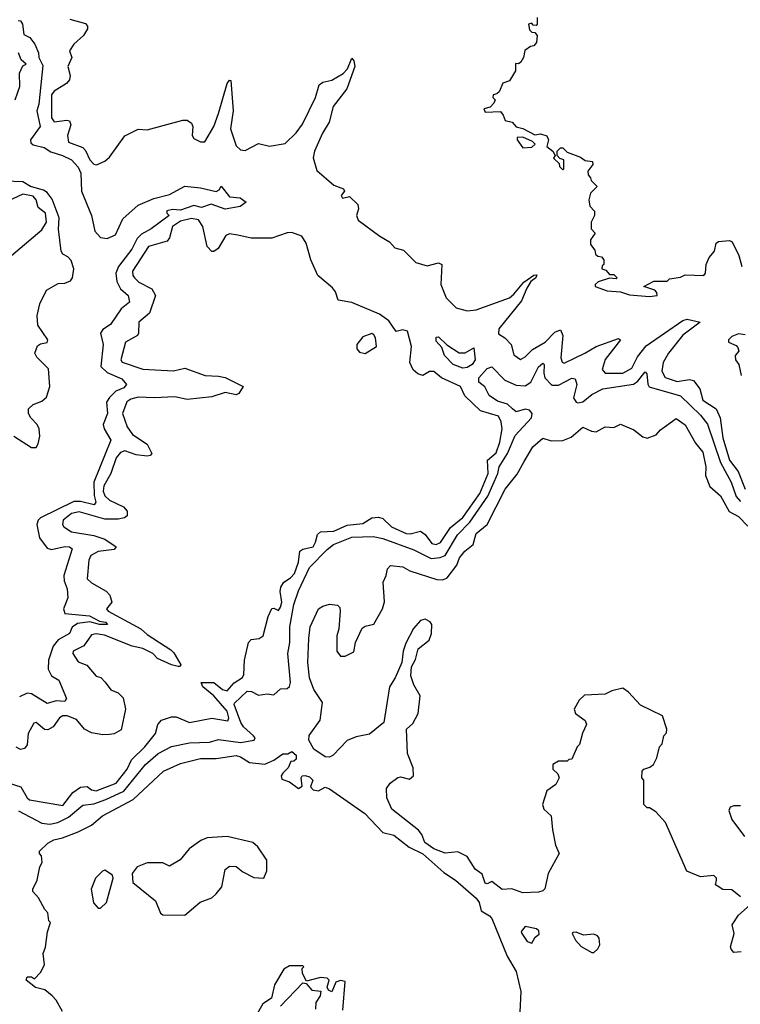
# Model space of a CAD drawing. Extents: x 2604950 to 2749250, y 940531 to 1028284.
# Tile 147 of 220: x 2674911 to 2678153, y 983367 to 987796. Entities that reach past the tile are written whole.
import ezdxf

# ---------------------------------------------------------------- set-up
doc = ezdxf.new("R2010")
doc.units = 0

msp = doc.modelspace()

# ---------------------------------------------------------------- linework, layer by layer
at = {"layer": '0CON05XD'}
for points in [[(2674905, 987792.5), (2674915, 987790), (2674923.3, 987775), (2674929.3, 987729.3), (2674957.5, 987715), (2674980, 987685), (2674996.4, 987646.4), (2674996.7, 987625), (2675015, 987590), (2674997.3, 987415), (2674988.6, 987385), (2675003.1, 987315), (2674959.2, 987255), (2674961.7, 987241.7), (2674972.1, 987232.1), (2675021.3, 987221.3), (2675051.8, 987201.8), (2675104.5, 987185.5), (2675144.2, 987165), (2675175, 987131.9), (2675186.7, 987105), (2675188.8, 987025), (2675233.8, 986915), (2675249.1, 986845), (2675275, 986816.2), (2675305, 986811.8), (2675342.1, 986827.9), (2675375, 986900), (2675445, 986961.4), (2675515, 986991.1), (2675585, 987010), (2675655, 987047.1), (2675725, 987040), (2675795, 987022.5), (2675809.3, 987030.7), (2675817, 987047), (2675855, 986998.8), (2675903.9, 986993.9), (2675930, 986975), (2675903.9, 986956.1), (2675835, 986942.9), (2675773.4, 986966.6), (2675728.7, 986951.3), (2675695, 986960), (2675635, 986938.8), (2675598.3, 986941.7), (2675573.6, 986936.4), (2675573.8, 986925), (2675583.3, 986915), (2675503.5, 986855), (2675459, 986831), (2675439.3, 986810.7), (2675416.3, 986763.7), (2675355.9, 986685), (2675343.8, 986655), (2675348, 986618), (2675364.7, 986584.7), (2675400, 986555), (2675405.7, 986525), (2675367.1, 986495), (2675320, 986425), (2675285, 986402.5), (2675274.4, 986385), (2675287.5, 986335), (2675276.4, 986235), (2675305, 986208.2), (2675370.8, 986180.8), (2675391.1, 986155), (2675379.9, 986140.1), (2675344.4, 986125), (2675315, 986096.9), (2675301.6, 986075), (2675305.9, 986024.1), (2675286.9, 985975), (2675291.9, 985955), (2675321.4, 985905), (2675244.8, 985715.2), (2675246.1, 985656.1), (2675253.5, 985625), (2675246.6, 985613.4), (2675185, 985629.2), (2675155, 985628.6), (2675004.8, 985555.2), (2674994.1, 985545), (2674988, 985525), (2675000.7, 985465), (2675035, 985417.9), (2675055, 985412.9), (2675115, 985426.2), (2675135, 985424.3), (2675146.7, 985415), (2675110.6, 985295), (2675111.8, 985271.8), (2675125.6, 985235), (2675128.5, 985195), (2675107.9, 985145), (2675114.3, 985125), (2675225, 985113.6), (2675270, 985090), (2675296.7, 985085), (2675306.7, 985075), (2675270, 985075), (2675227.3, 985087.3), (2675170.8, 985079.2), (2675146.9, 985063.1), (2675135, 985034.4), (2675083.8, 985006.2), (2675062.5, 984977.5), (2675040.2, 984915), (2675038.9, 984875), (2675054.4, 984844.4), (2675087.8, 984825), (2675122.3, 984742.3), (2675115, 984729.2), (2675075, 984731.9), (2675035, 984719.4), (2674965, 984764.1), (2674945, 984766.2), (2674910.3, 984749.7)], [(2675137.3, 987797.3), (2675208.1, 987778.1), (2675216.8, 987766.8), (2675216.9, 987755), (2675198.9, 987725), (2675155.6, 987685), (2675136, 987655), (2675145.8, 987625), (2675127.3, 987585), (2675138.5, 987545), (2675135.6, 987525), (2675121.2, 987508.8), (2675066.2, 987473.8), (2675055, 987457.5), (2675054.7, 987354.7), (2675066.9, 987336.9), (2675124, 987344), (2675135, 987340), (2675142, 987322), (2675126.7, 987275), (2675131.4, 987245), (2675195, 987221.2), (2675207.5, 987207.5), (2675227.1, 987165), (2675245, 987145.8), (2675257.1, 987142.9), (2675295, 987160), (2675315, 987177.5), (2675385, 987272.5), (2675445, 987302.5), (2675485, 987300), (2675645, 987343.8), (2675665, 987343.8), (2675685, 987330), (2675690.8, 987315), (2675688, 987275), (2675695, 987261.2), (2675725, 987246.2), (2675743.6, 987246.4), (2675785, 987315.8), (2675806.4, 987373.6)], [(2677240, 987805), (2677240, 987775), (2677235, 987770), (2677221.7, 987771.7), (2677215, 987780), (2677200, 987775), (2677205, 987750), (2677215, 987740), (2677228.3, 987738.3), (2677240, 987725), (2677237, 987693), (2677225, 987677.5), (2677210, 987675), (2677183.3, 987656.7), (2677178, 987625), (2677166.7, 987605), (2677155, 987597.5), (2677141.7, 987598.3), (2677142.5, 987565), (2677115, 987520), (2677085, 987510), (2677068.3, 987471.7), (2677058.3, 987461.7), (2677041.7, 987458.3), (2677040, 987445), (2677050, 987435), (2677045, 987420), (2677028.3, 987401.7), (2677000, 987395), (2677005, 987380), (2677075, 987382.5), (2677086, 987366), (2677095, 987342.5), (2677127.5, 987335), (2677145, 987313.3), (2677175, 987306.7), (2677228.3, 987278.3), (2677255, 987282.5), (2677283, 987273), (2677290, 987255), (2677282.5, 987225), (2677310, 987205), (2677320, 987185), (2677313, 987173), (2677338.3, 987148.3), (2677340, 987135), (2677355, 987120), (2677360, 987125), (2677360, 987165), (2677341.7, 987171.7), (2677330, 987185), (2677330, 987205), (2677345, 987220), (2677355, 987220), (2677375, 987200), (2677435, 987176.7), (2677455, 987162.5), (2677488.3, 987158.3), (2677490, 987145), (2677467.5, 987115), (2677468.3, 987098.3), (2677480, 987085), (2677481.7, 987071.7), (2677510, 987045), (2677480, 987015), (2677472.5, 986985), (2677476.7, 986956.7), (2677497.5, 986935), (2677497.5, 986915), (2677482.5, 986885), (2677482.5, 986855), (2677500, 986835), (2677480, 986805), (2677480, 986785), (2677498.3, 986758.3), (2677501.7, 986741.7), (2677511.7, 986731.7), (2677528.3, 986728.3), (2677540, 986715), (2677540, 986695), (2677531.7, 986688.3), (2677530, 986675), (2677548.3, 986668.3), (2677565, 986650), (2677585, 986650), (2677600, 986635), (2677595, 986630), (2677565, 986632.5), (2677513.6, 986616.4), (2677500, 986605), (2677500, 986595), (2677555, 986576.2), (2677615, 986571.2), (2677655, 986558.8), (2677745, 986550), (2677780, 986555), (2677778.3, 986568.3), (2677768.3, 986578.3), (2677720, 986595), (2677765, 986620), (2677825, 986620), (2677835, 986630), (2677885, 986637.5), (2677905, 986647.5), (2677990, 986645), (2677996.7, 986655), (2678000, 986695), (2678013.9, 986726.1), (2678036.7, 986755), (2678045, 986790), (2678055, 986797.5), (2678105, 986802.5), (2678116.4, 986796.4), (2678146.7, 986735), (2678160, 986685)], [(2674891.2, 987435), (2674912, 987495), (2674910.8, 987555), (2674925, 987587.5), (2674940, 987595), (2674917.5, 987615), (2674906.4, 987646.4)], [(2675806.4, 987373.6), (2675845, 987509.2), (2675855, 987524), (2675861.7, 987521.7), (2675871.1, 987385), (2675860, 987305), (2675885, 987227.5), (2675905, 987210), (2675925, 987206.7), (2675985, 987238.8), (2676035, 987226.7), (2676105, 987238), (2676155, 987286.4), (2676183.2, 987325), (2676242.2, 987445), (2676258.1, 987501.9), (2676275, 987514), (2676315, 987523.1), (2676367.1, 987552.9), (2676386, 987575), (2676405, 987622.5), (2676415, 987610), (2676419.2, 987585), (2676382.5, 987485), (2676321.5, 987405), (2676302.9, 987335), (2676272.9, 987285), (2676237.1, 987205), (2676231.9, 987175), (2676247.9, 987117.9), (2676325, 987051.2), (2676367.5, 987035), (2676372.5, 987025), (2676357.5, 987005), (2676363.6, 986993.6), (2676395, 987000), (2676432.5, 986965), (2676436.2, 986945), (2676426.7, 986915), (2676434.1, 986894.1), (2676531.7, 986821.7), (2676575, 986796.7), (2676599.3, 986769.3), (2676638.3, 986758.3), (2676694.1, 986704.1), (2676745, 986688.8), (2676795, 986702.5), (2676810, 986695), (2676806.7, 986605), (2676830, 986545), (2676875, 986500), (2676925, 986486.7), (2676965, 986490), (2677114.7, 986545.3), (2677135, 986561.1), (2677178.9, 986615), (2677225, 986647.1), (2677237.7, 986647.7), (2677233.8, 986635), (2677211.5, 986618.5), (2677192.4, 986587.6), (2677169.6, 986530.4), (2677067.1, 986405), (2677065, 986382.5), (2677093.9, 986363.9), (2677122.5, 986335), (2677135, 986287.5), (2677165, 986267.5), (2677185, 986278.8), (2677217.8, 986312.2), (2677275, 986344.5), (2677319.5, 986390.5), (2677345, 986401.2), (2677355.4, 986375.4), (2677345.7, 986275), (2677351.2, 986255), (2677361.2, 986251.2), (2677454.2, 986295), (2677505, 986326.2), (2677605, 986362), (2677613.8, 986355), (2677545, 986267.1), (2677532.6, 986222.6), (2677545.6, 986205.6), (2677625, 986205.5), (2677665, 986227.8), (2677691.3, 986278.7), (2677730.6, 986329.4), (2677895, 986441.9), (2677915, 986448.1), (2677973.3, 986435), (2677895, 986376.7), (2677830.5, 986295), (2677806.1, 986253.9), (2677799.6, 986215), (2677816, 986186), (2677868.8, 986168.8), (2677925, 986177.1), (2677942.7, 986172.7), (2677971.1, 986135), (2677985, 986084.4), (2678045.2, 986045.2), (2678062.1, 986005), (2678074.7, 985915.3), (2678104.7, 985815), (2678143.6, 985763.6), (2678175, 985684.4)], [(2677175, 987220), (2677215, 987222.5), (2677230, 987235), (2677218.3, 987248.3), (2677175, 987267.5), (2677150, 987265), (2677150, 987255), (2677175, 987220)], [(2674885, 985921.9), (2674965, 985871.4), (2674985, 985872), (2674995, 985887.5), (2675001.7, 985921.7), (2674999.4, 985955), (2674989.2, 985975), (2674960.8, 986005), (2674951.4, 986025), (2674950.8, 986045), (2674971.2, 986065), (2675010.5, 986079.5), (2675032.1, 986097.9), (2675047.1, 986145), (2675040.9, 986225), (2674987.9, 986277.9), (2674978.9, 986295), (2674991.2, 986328.8), (2675005, 986338), (2675035, 986344), (2675038, 986355), (2674992.2, 986422.2), (2674990.6, 986465), (2675002.6, 986517.4), (2675031.7, 986578.3), (2675085, 986609.2), (2675115, 986610.5), (2675139.3, 986620.7), (2675149.1, 986635), (2675154.7, 986675), (2675142.7, 986712.7), (2675128.5, 986728.5), (2675105, 986741.1), (2675097.3, 986755), (2675086.3, 986853.7), (2675088.5, 986905), (2675058, 986988), (2675035, 987018.5), (2675018.7, 987028.7), (2674959.4, 987045), (2674925, 987066.7), (2674845, 987068.8)], [(2674873.8, 986735), (2675010.3, 986849.7), (2675031.3, 986885), (2675027.1, 986925), (2674995, 986951.2), (2674986, 986986), (2674971.7, 987001.7), (2674925, 987010.8), (2674839.1, 986970.9)], [(2675105, 984260.8), (2675150.8, 984319.2), (2675185, 984342.9), (2675215, 984346), (2675235, 984331.4), (2675255, 984327.5), (2675345, 984361.1), (2675394.4, 984425), (2675413.8, 984466.2), (2675474, 984525), (2675522.5, 984585), (2675532.5, 984625), (2675550, 984645), (2675595, 984660), (2675615, 984660), (2675675, 984634.3), (2675775.7, 984654.3), (2675848.3, 984641.7), (2675852.5, 984655), (2675844.7, 984685), (2675785, 984754.7), (2675735.6, 984795), (2675727.5, 984815), (2675785, 984814.6), (2675823.5, 984783.5), (2675845, 984776.2), (2675876.7, 984813.3), (2675913.2, 984836.8), (2675920.3, 984849.7), (2675922.2, 984915), (2675940.5, 984995), (2675952.4, 985007.6), (2675988.2, 985011.8), (2676006.2, 985023.8), (2676029.2, 985110.8), (2676045, 985147.5), (2676055, 985149.2), (2676075, 985138.8), (2676085, 985153.3), (2676090.9, 985175), (2676083.5, 985223.5), (2676086.2, 985243.8), (2676099.2, 985265), (2676130, 985285), (2676147.6, 985305), (2676165.2, 985355), (2676171.9, 985405), (2676185.3, 985414.7), (2676231.1, 985425), (2676242.8, 985445), (2676250.5, 985479.5), (2676265, 985492.2), (2676325, 985494.7), (2676385, 985521.3), (2676455, 985529.2), (2676495, 985555.6), (2676525, 985558.1), (2676545, 985551.4), (2676584.7, 985514.7), (2676650, 985485), (2676667.7, 985482.3), (2676715, 985494.4), (2676735, 985480), (2676765, 985438.9), (2676785, 985434.5), (2676805, 985444.5), (2676849.2, 985510.8), (2676905, 985556.1), (2676981.9, 985665), (2677018.9, 985755), (2677015.5, 985815), (2677055, 985846.9), (2677072, 985895), (2677082.5, 985955), (2677077, 985987), (2677065, 986012), (2676985, 986036.9), (2676913.6, 986103.6), (2676895, 986146.2), (2676808.8, 986185), (2676775, 986213.8), (2676755, 986213.8), (2676725, 986195.8), (2676702.6, 986202.6), (2676680.9, 986220.9), (2676666.4, 986253.6), (2676673.8, 986325), (2676656, 986395), (2676635, 986401.2), (2676605, 986392.5), (2676571.4, 986441.4), (2676530.5, 986470.5), (2676405, 986523.8), (2676343.6, 986533.6), (2676331.7, 986571.7), (2676319.3, 986589.3), (2676252.5, 986645), (2676221.4, 986715), (2676200.9, 986790.9), (2676181.3, 986821.3), (2676135, 986837.8), (2676115, 986836.7), (2676045, 986813.5), (2675953.2, 986813.2), (2675892.9, 986827.1), (2675855, 986832.2), (2675838, 986825), (2675803.9, 986766.1), (2675785, 986752.5), (2675775, 986753.3), (2675754.2, 986775), (2675735.4, 986865), (2675715.6, 986895), (2675685, 986901.8), (2675635, 986889.2), (2675599.2, 986865), (2675585.4, 986814.6), (2675575, 986800), (2675490.8, 986775), (2675418.1, 986665), (2675420, 986645), (2675427.5, 986635), (2675448, 986615), (2675505.7, 986585), (2675522.5, 986555), (2675495, 986476), (2675446.9, 986435), (2675446.2, 986385), (2675441.2, 986375), (2675387.5, 986345), (2675366, 986266), (2675372, 986255), (2675465, 986223.3), (2675603.8, 986216.2), (2675655, 986228.5), (2675745, 986195.6), (2675805, 986192), (2675835, 986185.8), (2675916.4, 986146.4), (2675896.7, 986115), (2675885, 986108), (2675835, 986119.2), (2675775, 986099.6), (2675665, 986086.9), (2675609.1, 986099.1), (2675515.8, 986094.2), (2675445, 986097.7), (2675411.2, 986088.8), (2675393.4, 986076.6), (2675373.2, 986025), (2675395.5, 985965), (2675419.4, 985929.4), (2675485, 985885.8), (2675505.4, 985844.6), (2675498.8, 985835), (2675485, 985832.7), (2675435, 985838.2), (2675385, 985855.7), (2675365, 985848.6), (2675346, 985825), (2675321.4, 985755), (2675290.5, 985699.5), (2675286.7, 985675), (2675295, 985653.9), (2675315.5, 985635), (2675378.1, 985605), (2675394.5, 985585), (2675395.3, 985564.7), (2675382.5, 985555), (2675355, 985548.3), (2675295, 985548.3), (2675220.5, 985569.5), (2675178.7, 985581.3), (2675145, 985574.6), (2675107.1, 985545), (2675104.2, 985525), (2675109.2, 985515), (2675145, 985492.3), (2675245.3, 985475.3), (2675295, 985459.6), (2675345.8, 985425), (2675336.8, 985413.2), (2675265, 985403.4), (2675230.6, 985385), (2675222.2, 985365), (2675215, 985280), (2675235, 985262.2), (2675300, 985225), (2675317, 985207), (2675326, 985175), (2675301.2, 985145), (2675308.8, 985135), (2675455.9, 985055.9), (2675485, 985030.4), (2675590.7, 984960.7), (2675605, 984948), (2675636, 984894), (2675633.3, 984886.7), (2675625, 984886), (2675595, 984894.4), (2675531.7, 984921.7), (2675510, 984945), (2675465, 984967.2), (2675417.1, 984977.1), (2675292.7, 985027.3), (2675255, 985032.7), (2675235, 985029.2), (2675200, 984980), (2675152.5, 984955), (2675150, 984945), (2675175, 984907.5), (2675213, 984893), (2675255, 984843.3), (2675276.2, 984836.2), (2675296.4, 984816.4), (2675320.7, 984780.7), (2675355, 984767.5), (2675377.5, 984745), (2675387.5, 984695), (2675368.3, 984601.7), (2675335.8, 984584.2), (2675315, 984580.8), (2675285, 984579.4), (2675235, 984587.8), (2675203.1, 984605), (2675167.3, 984647.3), (2675125, 984664.6), (2675105, 984664.6), (2675090.5, 984655), (2675061.9, 984615), (2675038.3, 984601.7), (2675023.5, 984603.5), (2674985, 984634.2), (2674975, 984632), (2674950, 984585), (2674945, 984533.8), (2674932.2, 984517.8), (2674915, 984513.1), (2674895, 984522.9)], [(2676465, 986293.8), (2676516.7, 986325), (2676512, 986365), (2676505, 986378.8), (2676495, 986383.8), (2676455, 986368.8), (2676428.8, 986335), (2676428.8, 986315), (2676440.5, 986300.5), (2676465, 986293.8)], [(2678175, 986377.5), (2678145, 986382.5), (2678115, 986370), (2678100, 986355), (2678100, 986345), (2678135, 986330), (2678141.7, 986321.7), (2678147.5, 986305), (2678130, 986285), (2678132.5, 986265), (2678147.5, 986245), (2678157.5, 986195)], [(2676905, 986228.8), (2676860.8, 986245), (2676823.1, 986285), (2676810.5, 986320.5), (2676785, 986350), (2676785, 986367.5), (2676795, 986368.8), (2676832.7, 986332.7), (2676887.8, 986297.8), (2676915, 986297.8), (2676955, 986320), (2676961.2, 986265), (2676947.7, 986245), (2676925, 986231.3), (2676905, 986228.8)], [(2674906.6, 984236.6), (2675011.6, 984181.6), (2675046.7, 984176.7), (2675082.5, 984185), (2675130.8, 984209.2), (2675195, 984262.1), (2675245, 984268.4), (2675298.5, 984288.5), (2675379.7, 984325), (2675477.1, 984445), (2675535, 984495.4), (2675595, 984526.7), (2675675, 984543.2), (2675765, 984546.2), (2675805, 984557.5), (2675905, 984544.3), (2675965.6, 984555), (2675970.5, 984565), (2675963.6, 984575), (2675918.8, 984615), (2675906.5, 984635), (2675876, 984715), (2675878, 984722), (2675935, 984775.7), (2675953.9, 984773.9), (2675985, 984756.7), (2676025, 984763.8), (2676055, 984758.8), (2676084, 984786), (2676115, 984788), (2676125, 984796.7), (2676130, 984815), (2676118.2, 984945), (2676126, 984995), (2676126.2, 985065), (2676144.1, 985165.9), (2676165, 985226.7), (2676215, 985331.4), (2676295, 985413.1), (2676322.5, 985435), (2676405, 985467.6), (2676500.9, 985470.9), (2676545, 985462.1), (2676685, 985411.1), (2676762.4, 985372.4), (2676803.5, 985376.5), (2676825, 985386), (2676881.6, 985478.4), (2676937.1, 985535), (2677016.9, 985653.1), (2677061.9, 985755), (2677068.8, 985785), (2677106.3, 985843.7), (2677140.8, 985925), (2677214.7, 986005), (2677217.5, 986025), (2677205, 986040), (2677185, 986044.2), (2677145, 986031.3), (2677129.1, 986045), (2677105.8, 986065.8), (2677060.3, 986080.3), (2677024, 986105), (2677003.5, 986143.5), (2676977.5, 986165), (2676977.1, 986185), (2677015, 986226.7), (2677035, 986233.5), (2677094, 986174), (2677145, 986151.8), (2677185, 986149.4), (2677211.1, 986165), (2677245, 986234.4), (2677265, 986251.4), (2677270.6, 986245), (2677268.9, 986205), (2677274.1, 986185), (2677305, 986151.8), (2677335, 986152), (2677395, 986182.9), (2677410.5, 986180.5), (2677417.3, 986155), (2677403.1, 986095), (2677414.4, 986075), (2677422.1, 986072.1), (2677445, 986076.5), (2677485, 986110.4), (2677535, 986134.7), (2677673.4, 986156.6), (2677691.1, 986168.9), (2677725, 986212), (2677732.9, 986202.9), (2677736.8, 986156.8), (2677744.1, 986144.1), (2677885, 986104.4), (2677975, 986017.1), (2678006.5, 985976.5), (2678064.3, 985804.3), (2678112.5, 985715), (2678135, 985650.7), (2678155, 985628.9)], [(2678155, 983850), (2678115, 983882.5), (2678075, 983883.8), (2678049.3, 983899.3), (2678042.5, 983905), (2678046.7, 983925), (2678046.7, 983935), (2678035, 983946.2), (2677975, 983940), (2677912.5, 983965), (2677817.5, 984185), (2677773, 984233), (2677745, 984250), (2677735, 984250), (2677720, 984265), (2677720, 984375), (2677710, 984385), (2677712.5, 984415), (2677720, 984425), (2677747, 984433), (2677762.5, 984445), (2677777.5, 984475), (2677790, 984525), (2677801.7, 984538.3), (2677810, 984575), (2677821.7, 984588.3), (2677822.5, 984605), (2677803.3, 984665), (2677705, 984712), (2677650.9, 984770.9), (2677625, 984789.2), (2677575, 984777.5), (2677545, 984761.9), (2677452.5, 984757.5), (2677428, 984735), (2677405.8, 984695), (2677412, 984675), (2677455, 984643.3), (2677461.2, 984625), (2677443, 984587), (2677430, 984535), (2677420, 984525), (2677395, 984470), (2677381.7, 984468.3), (2677375, 984460), (2677335, 984460), (2677310, 984445), (2677310, 984425), (2677333, 984403), (2677338.8, 984385), (2677324, 984355), (2677282.4, 984327.6), (2677264.2, 984265), (2677270, 984245), (2677302, 984215), (2677308.8, 984151.2), (2677322.1, 984082.1), (2677338.8, 984045), (2677289.2, 983955), (2677273.9, 983886.1), (2677265, 983876.7), (2677245, 983871.2), (2677175, 983868.8), (2677125, 983886), (2677082.7, 983882.7), (2677035, 983918.8), (2677015, 983908.6), (2677005, 983911.4), (2676992.5, 983952.5), (2676960, 983975), (2676925, 984032), (2676883, 984053), (2676825, 984046.7), (2676775, 984066.9), (2676733.9, 984095), (2676721.1, 984131.1), (2676705, 984150), (2676586.2, 984245), (2676563.8, 984295), (2676561.7, 984338.3), (2676578.3, 984361.7), (2676612.3, 984387.7), (2676625, 984390), (2676665, 984380), (2676682.9, 984395), (2676681.2, 984431.2), (2676656.2, 984495), (2676651.2, 984605), (2676679.5, 984630.5), (2676704.4, 984675), (2676713.3, 984755), (2676684, 984804), (2676671.2, 984845), (2676674, 984885), (2676691.7, 984918.3), (2676704.3, 984965.7), (2676753.8, 985005), (2676764, 985035), (2676766, 985075), (2676757.7, 985087.7), (2676735, 985098.8), (2676715, 985093.3), (2676682.7, 985057.3), (2676648.3, 984991.7), (2676636.2, 984955), (2676630, 984905), (2676600, 984835), (2676574.4, 984795.6), (2676550, 984635), (2676485, 984582), (2676425, 984570), (2676385, 984553.8), (2676322.3, 984487.7), (2676305, 984478.8), (2676285, 984480), (2676235, 984514.5), (2676212.1, 984555), (2676214.1, 984575.9), (2676262.9, 984645), (2676273.3, 984725), (2676235, 984783.3), (2676215.8, 984835), (2676208, 984905), (2676211.7, 985011.7), (2676217.5, 985065), (2676256.2, 985145), (2676275, 985158), (2676305, 985166), (2676341.7, 985161.7), (2676351.7, 985151.7), (2676352.5, 985135), (2676347.5, 985055), (2676337.5, 985025), (2676337.5, 984955), (2676355, 984932.5), (2676375, 984932.5), (2676415, 984952.5), (2676422.5, 984995), (2676451.7, 985058.3), (2676465, 985067.5), (2676503.9, 985076.1), (2676543.8, 985145), (2676552.7, 985177.3), (2676546.7, 985265), (2676560.8, 985295), (2676566, 985325), (2676579.2, 985340.8), (2676635, 985334.3), (2676666, 985316), (2676787.5, 985277.5), (2676815, 985276.7), (2676834.6, 985285.4), (2676877.3, 985342.7), (2676890, 985375), (2676914.5, 985405.5), (2676950.8, 985435), (2676965, 985483.8), (2677014.5, 985525.5), (2677095, 985684), (2677149.2, 985750.8), (2677181.7, 985808.3), (2677220, 985875), (2677265, 985913.3), (2677301.7, 985901.7), (2677355, 985902.5), (2677392.3, 985917.7), (2677445, 985963.3), (2677484.4, 985944.4), (2677505, 985941.4), (2677545, 985964), (2677585, 985961.4), (2677615, 985975.6), (2677675, 985951.4), (2677715, 985920), (2677735, 985914), (2677775, 985928), (2677795, 985951.2), (2677865, 986001.2), (2677905, 985973.3), (2677951.2, 985891.2), (2677985, 985850), (2677998, 985785), (2677996.2, 985745), (2678016.4, 985696.4), (2678065, 985653.3), (2678104, 985584), (2678145, 985561.2), (2678187.5, 985517.5)], [(2675104, 983334), (2675076.1, 983386.1), (2675057.5, 983405), (2675025, 983432.5), (2674983, 983443), (2674940, 983475), (2674945, 983490), (2674965, 983490), (2674978.3, 983481.7), (2675005, 983510), (2675022.5, 983545), (2675017.5, 983595), (2675026.7, 983623.3), (2675037, 983693), (2675050, 983735), (2675043, 983743), (2675038.3, 983778.3), (2675023.9, 983793.9), (2674996.1, 983846.1), (2674970, 983875), (2674970, 983885), (2674990, 983925), (2675002.5, 983985), (2675012.5, 984005), (2675010, 984035), (2675000, 984045), (2675000, 984055), (2675038.3, 984091.7), (2675065, 984107.1), (2675104.4, 984115.6), (2675175, 984142.9), (2675235, 984172.9), (2675284, 984215), (2675421.3, 984288.7), (2675558.8, 984415), (2675635, 984450.6), (2675725, 984473.1), (2675795, 984472.5), (2675885, 984485.7), (2675905, 984480), (2675945, 984453.8), (2676013.6, 984446.4), (2676055, 984464.3), (2676095, 984493.8), (2676117, 984493), (2676135, 984503.8), (2676155, 984488), (2676155, 984470), (2676145, 984460), (2676131.7, 984458.3), (2676118.8, 984431.2), (2676095, 984406.7), (2676087.5, 984395), (2676090, 984380), (2676125, 984367.5), (2676165, 984337.5), (2676181.7, 984348.3), (2676177.5, 984385), (2676182.5, 984395), (2676195, 984396.7), (2676215, 984390), (2676230, 984375), (2676220, 984345), (2676231.2, 984331.2), (2676255, 984327.5), (2676285, 984343.3), (2676305, 984335.7), (2676464.4, 984225), (2676545, 984139.2), (2676595, 984127.5), (2676663.2, 984073.2), (2676725, 984043.8), (2676819.6, 983959.6), (2676872.7, 983925), (2676964.6, 983845), (2676977.8, 983825), (2676988, 983788), (2677025, 983765.5), (2677035, 983752.5), (2677103.9, 983583.9), (2677145, 983514.2), (2677166.2, 983425), (2677161.1, 983331.1)], [(2674835, 984370), (2674917.1, 984345), (2674944.4, 984295), (2674955, 984286.9), (2675105, 984260.8)], [(2678155, 984260), (2678125, 984260), (2678107.1, 984252.9), (2678101.7, 984238.3), (2678115, 984197.5), (2678172.3, 984122.3)], [(2675655, 983767.5), (2675723.9, 983826.1), (2675775, 983846.2), (2675795.9, 983864.1), (2675820, 983895), (2675836.4, 983973.6), (2675855, 983987.5), (2675885, 983986.7), (2675915, 983963.3), (2675965, 983937.5), (2676010, 983935), (2676023, 983967), (2676022.5, 984015), (2675983.3, 984075), (2675960, 984095), (2675845, 984121.2), (2675755, 984116), (2675725.9, 984104.1), (2675674.2, 984065.8), (2675633, 984017), (2675585, 983987.5), (2675555, 984002.5), (2675485, 984003.3), (2675440, 983985), (2675417.5, 983955), (2675420, 983915), (2675521.7, 983831.7), (2675545, 983777.5), (2675555, 983770), (2675655, 983767.5)], [(2675275, 983800), (2675302.5, 983825), (2675332.5, 983935), (2675328.3, 983948.3), (2675295, 983970), (2675283.6, 983966.4), (2675252.5, 983935), (2675233.3, 983885), (2675243, 983823), (2675265, 983800), (2675275, 983800)], [(2678157, 983603), (2678125, 983600), (2678112.5, 983615), (2678110, 983625), (2678126.2, 983685), (2678117.5, 983725), (2678145, 983767.5), (2678197.5, 983815)], [(2677215, 983642.5), (2677230.7, 983669.3), (2677248.3, 983681.7), (2677247, 983697), (2677237, 983707), (2677185, 983717.5), (2677167.5, 983695), (2677171.2, 983685), (2677195, 983650), (2677215, 983642.5)], [(2677495, 983600), (2677513, 983617), (2677521.4, 983635), (2677518.9, 983665), (2677510.8, 983675), (2677495, 983682.5), (2677447.5, 983677.5), (2677415, 983691.2), (2677400, 983690), (2677397.5, 983685), (2677412.5, 983655), (2677436.7, 983626.7), (2677485, 983600), (2677495, 983600)], [(2676365, 983340), (2676375, 983470), (2676355, 983473.3), (2676333.9, 983466.1), (2676315, 983422.5), (2676301.1, 983431.1), (2676294.2, 983444.2), (2676303.3, 983475), (2676293.9, 983483.9), (2676265, 983487.1), (2676201.7, 983471.7), (2676183.3, 983505), (2676182.5, 983527.5), (2676190, 983535), (2676185, 983540), (2676125, 983540), (2676100, 983525), (2676058, 983455), (2676044, 983395), (2676005, 983368.8), (2675962.5, 983295)], [(2676085, 983358), (2676185, 983463.3), (2676200, 983460), (2676225, 983430), (2676265.9, 983425.9), (2676262.5, 983405), (2676243.3, 983375), (2676242.5, 983345)]]:
    msp.add_lwpolyline(points, dxfattribs=at)

doc.saveas('drawing.dxf')
